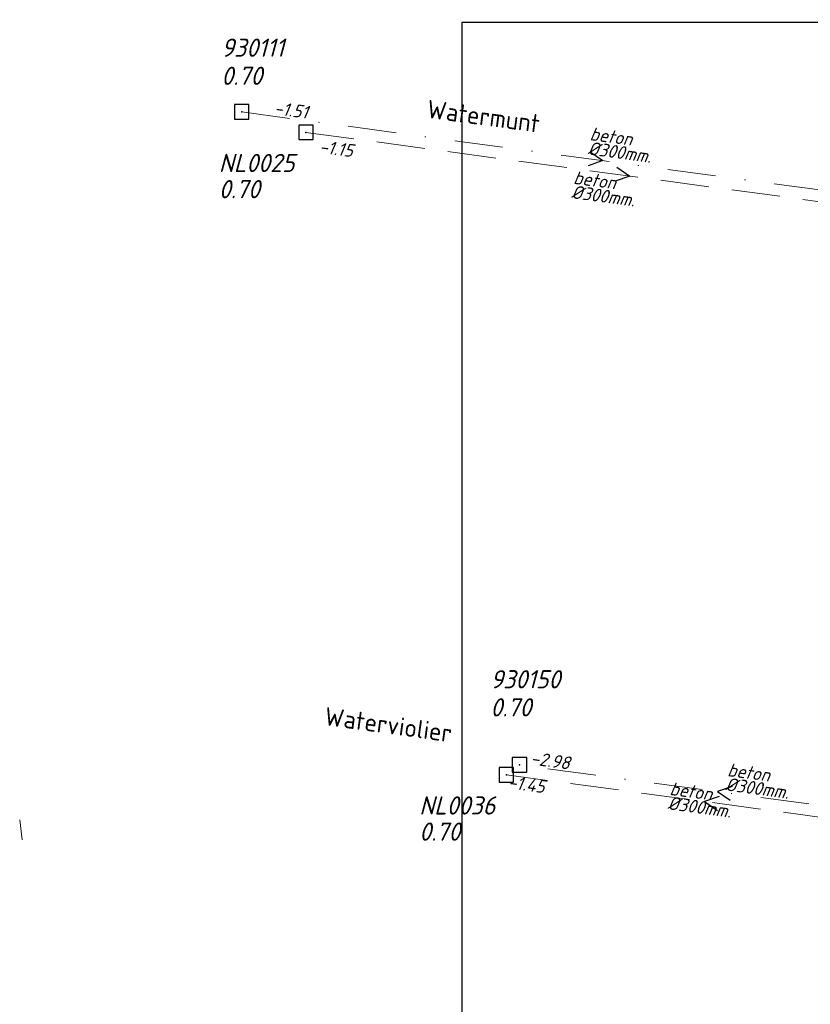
# Model space of a CAD drawing. Header units: metres. Extents: x 152202 to 157341, y 461610 to 468701.
# Tile 215 of 238: x 154139 to 154221, y 468213 to 468315. Entities that reach past the tile are written whole.
import ezdxf
from ezdxf.enums import TextEntityAlignment as Align
from ezdxf.lldxf.tags import DXFTag

# ---------------------------------------------------------------- set-up
doc = ezdxf.new("R2010")
doc.units = ezdxf.units.M
doc.header["$PDMODE"] = 64
doc.header["$PDSIZE"] = 1.5
doc.linetypes.add('RI-HWA', pattern=[7.4, 5, -2.4])
doc.linetypes.add('RI-VWA', pattern=[11, 5, -3, 0, -3])
doc.layers.get('0').update_dxf_attribs({"linetype": 'CONTINUOUS'})
doc.layers.get('DEFPOINTS').update_dxf_attribs({"linetype": 'CONTINUOUS'})
for name, color, linetype, lineweight in [('B-OI-RI-DRUK-G', 190, 'RI-PERS', 18), ('B-OI-RI-HWA-BOB-T18', 150, 'CONTINUOUS', 18), ('B-OI-RI-HWA-MATERIAAL-T18', 150, 'CONTINUOUS', 18), ('B-OI-RI-HWA-PUTDEKSELHOOGTE-T25', 150, 'CONTINUOUS', 25), ('B-OI-RI-HWA-PUTNUMMER-T25', 150, 'CONTINUOUS', 25), ('B-OI-RI-HWA_DIAMETER-T18', 150, 'CONTINUOUS', 18), ('B-OI-RI-HWA_RIOOLPUT-S', 150, 'CONTINUOUS', 25), ('B-OI-RI-HWA_TRANSPORTLEIDING-G', 150, 'RI-HWA', 18), ('B-OI-RI-STROOMRICHTING-S', 252, 'CONTINUOUS', 25), ('B-OI-RI-VWA-BOB-T18', 34, 'CONTINUOUS', 18), ('B-OI-RI-VWA-DIAMETER-T18', 34, 'CONTINUOUS', 18), ('B-OI-RI-VWA-MATERIAAL-T18', 34, 'CONTINUOUS', 18), ('B-OI-RI-VWA_PUTDEKSELHOOGTE-T25', 34, 'CONTINUOUS', 25), ('B-OI-RI-VWA_PUTNUMMER-T25', 34, 'CONTINUOUS', 25), ('B-OI-RI-VWA_RIOOLPUT-S', 34, 'CONTINUOUS', 25), ('B-OI-RI-VWA_TRANSPORTLEIDING-G', 34, 'RI-VWA', 18), ('B-RO-OG-TOPOGRAFIE-T18', 2, 'CONTINUOUS', 18)]:
    doc.layers.add(name, color=color, linetype=linetype, lineweight=lineweight)
doc.styles.add('NLCS-ISO-M200-T18', font='NLCS-ISO.ttf', dxfattribs={"height": 360})
doc.styles.add('NLCS-ISO-M750-T18_CURSIEF', font='NLCS-ISO.ttf', dxfattribs={"oblique": 15, "height": 1.35})
doc.styles.add('NLCS-ISO-M750-T25_CURSIEF', font='NLCS-ISO.ttf', dxfattribs={"oblique": 15, "height": 1.875})
tags = doc.linetypes.add('RI-PERS', pattern='A,7,-2,["P",Standard,S=1.8,R=0,X=-0.5,Y=-0.9],-2,7,-2,[102,NLCS.SHX,S=1,R=180,X=0,Y=0],-2', length=22).pattern_tags.tags
tags[6] = DXFTag(74, 10)

# ---------------------------------------------------------------- blocks, each defined once
blk = doc.blocks.new('ACMAP_ANN_TEMPLATE_hwa-diam')
at = {"style": 'NLCS-ISO-M750-T18_CURSIEF', "oblique": 15}
blk.add_attdef('hwa-diam', (-3.7, -1.3), '', height=1.35, dxfattribs=at)
blk = doc.blocks.new('ACMAP_ANN_TEMPLATE_hwa-materiaal')
at = {"style": 'NLCS-ISO-M750-T18_CURSIEF', "oblique": 15}
blk.add_attdef('hwa-mat', (-3.7, 0.2), '', height=1.35, dxfattribs=at)
blk = doc.blocks.new('ACMAP_ANN_TEMPLATE_hwa-nap-l')
at = {"style": 'NLCS-ISO-M750-T18_CURSIEF', "oblique": 15}
blk.add_attdef('hwa-nap-l', (3.3, 0.2), '', height=1.35, dxfattribs=at)
blk = doc.blocks.new('ACMAP_ANN_TEMPLATE_hwa-nap-r')
at = {"style": 'NLCS-ISO-M750-T18_CURSIEF', "oblique": 15}
blk.add_attdef('hwa-nap-r', (-5.6, 0.2), '', height=1.35, dxfattribs=at)
blk = doc.blocks.new('ACMAP_ANN_TEMPLATE_vwa-diam')
at = {"style": 'NLCS-ISO-M750-T18_CURSIEF', "oblique": 15}
blk.add_attdef('vwa-diam', (0.3, -1.3), '', height=1.35, dxfattribs=at)
blk = doc.blocks.new('ACMAP_ANN_TEMPLATE_vwa-materiaal')
at = {"style": 'NLCS-ISO-M750-T18_CURSIEF', "oblique": 15}
blk.add_attdef('vwa-mat', (0.3, 0.2), '', height=1.35, dxfattribs=at)
blk = doc.blocks.new('ACMAP_ANN_TEMPLATE_vwa-nap-l')
at = {"style": 'NLCS-ISO-M750-T18_CURSIEF', "oblique": 15}
blk.add_attdef('vwa-nap-l', (3.3, 0.2), '', height=1.35, dxfattribs=at)
blk = doc.blocks.new('ACMAP_ANN_TEMPLATE_vwa-nap-r')
at = {"style": 'NLCS-ISO-M750-T18_CURSIEF', "oblique": 15}
blk.add_attdef('vwa-nap-r', (-5.6, 0.2), '', height=1.35, dxfattribs=at)
blk = doc.blocks.new('ACMAP_ANN_TEMPLATE_hwa-puth')
at = {"color": 0, "linetype": 'ByBlock', "style": 'NLCS-ISO-M750-T25_CURSIEF', "oblique": 15}
blk.add_attdef('hwa-puth', (-9, -6.8), '', height=1.88, dxfattribs=at)
blk = doc.blocks.new('ACMAP_ANN_TEMPLATE_hwa-putnr')
at = {"color": 0, "linetype": 'ByBlock', "style": 'NLCS-ISO-M750-T25_CURSIEF', "oblique": 15}
blk.add_attdef('hwa-putnr', (-9, -4.1), '', height=1.88, dxfattribs=at)
blk = doc.blocks.new('ACMAP_ANN_TEMPLATE_vwa-puth')
at = {"style": 'NLCS-ISO-M750-T25_CURSIEF', "oblique": 15}
blk.add_attdef('vwa-puth', (-3, 5), '', height=1.88, dxfattribs=at)
blk = doc.blocks.new('ACMAP_ANN_TEMPLATE_vwa-putnr')
at = {"style": 'NLCS-ISO-M750-T25_CURSIEF', "oblique": 15}
blk.add_attdef('vaw-putnr', (-3, 7.9), '', height=1.88, dxfattribs=at)

msp = doc.modelspace()

# ---------------------------------------------------------------- linework, layer by layer
at = {"layer": 'B-OI-RI-DRUK-G'}
msp.add_line((154139.47, 468230.04), (154139.2, 468232.1), dxfattribs=at)
at = {"layer": 'B-OI-RI-HWA_RIOOLPUT-S', "transparency": 33554623}
for p in [(154168.77, 468303.06), (154189.47, 468236.74)]:
    msp.add_point(p, dxfattribs=at)
at = {"layer": 'B-OI-RI-HWA_TRANSPORTLEIDING-G', "transparency": 33554623}
for p, q in [((154168.77, 468303.06), (154235.66, 468294.04)), ((154230.38, 468231.22), (154189.47, 468236.74))]:
    msp.add_line(p, q, dxfattribs=at)
at = {"layer": 'B-OI-RI-STROOMRICHTING-S', "transparency": 33554623}
for points in [[(154198.11, 468301.04), (154199.44, 468300.14), (154197.92, 468299.61)], [(154200.88, 468299.46), (154202.21, 468298.55), (154200.69, 468298.03)], [(154212.78, 468235.54), (154211.26, 468235.02), (154212.59, 468234.11)], [(154211.45, 468234.5), (154209.92, 468233.98), (154211.26, 468233.07)]]:
    msp.add_lwpolyline(points, dxfattribs=at)
at = {"layer": 'B-OI-RI-VWA_RIOOLPUT-S', "transparency": 33554623}
for p in [(154162.13, 468305.17), (154190.82, 468237.77)]:
    msp.add_point(p, dxfattribs=at)
at = {"layer": 'B-OI-RI-VWA_TRANSPORTLEIDING-G', "transparency": 33554623}
for p, q in [((154162.13, 468305.17), (154236.75, 468295.1)), ((154231.7, 468232.26), (154190.82, 468237.77))]:
    msp.add_line(p, q, dxfattribs=at)
at = {"layer": 'DEFPOINTS', "flags": 128}
msp.add_lwpolyline([(154381.936, 468314.691), (154377.506, 468314.393), (154342.367, 468314.393), (154184.867, 468314.393), (154184.867, 468137.393), (154184.867, 468123.825), (154381.936, 468123.825)], close=True, dxfattribs=at)

# ---------------------------------------------------------------- block references
at = {"layer": 'B-OI-RI-HWA-BOB-T18', "transparency": 33554623}
ref = msp.add_blockref('ACMAP_ANN_TEMPLATE_hwa-nap-l', (154166.788, 468301.195), dxfattribs=dict(at, rotation=352.3200909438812))
ref.add_attrib('hwa-nap-l', '-1.15', (154170.086, 468300.952), dxfattribs={"layer": '0', "color": 0, "linetype": 'ByBlock', "height": 1.35, "rotation": 352.32009, "style": 'NLCS-ISO-M750-T18_CURSIEF', "oblique": 15})
ref = msp.add_blockref('ACMAP_ANN_TEMPLATE_hwa-nap-r', (154195.095, 468234.402), dxfattribs=dict(at, rotation=352.3154723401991))
ref.add_attrib('hwa-nap-r', '-1.45', (154189.572, 468235.349), dxfattribs={"layer": '0', "color": 0, "linetype": 'ByBlock', "height": 1.35, "rotation": 352.31547, "style": 'NLCS-ISO-M750-T18_CURSIEF', "oblique": 15})
at = {"layer": 'B-OI-RI-HWA-MATERIAAL-T18', "transparency": 33554623}
ref = msp.add_blockref('ACMAP_ANN_TEMPLATE_hwa-materiaal', (154199.977, 468297.065), dxfattribs=dict(at, rotation=352.3200909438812))
ref.add_attrib('hwa-mat', 'beton', (154196.337, 468297.758), dxfattribs={"layer": '0', "color": 0, "linetype": 'ByBlock', "height": 1.35, "rotation": 352.32009, "style": 'NLCS-ISO-M750-T18_CURSIEF', "oblique": 15})
ref = msp.add_blockref('ACMAP_ANN_TEMPLATE_hwa-materiaal', (154209.925, 468233.98), dxfattribs=dict(at, rotation=352.3154723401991))
ref.add_attrib('hwa-mat', 'beton', (154206.285, 468234.673), dxfattribs={"layer": '0', "color": 0, "linetype": 'ByBlock', "height": 1.35, "rotation": 352.31547, "style": 'NLCS-ISO-M750-T18_CURSIEF', "oblique": 15})
at = {"layer": 'B-OI-RI-HWA-PUTDEKSELHOOGTE-T25', "transparency": 33554623}
for p in [(154168.77, 468303.06), (154189.47, 468236.74)]:
    msp.add_blockref('ACMAP_ANN_TEMPLATE_hwa-puth', p, dxfattribs=at).add_auto_attribs({'hwa-puth': '0.70'})
at = {"layer": 'B-OI-RI-HWA-PUTNUMMER-T25', "transparency": 33554623}
for p, values in [((154168.77, 468303.06), {'hwa-putnr': 'NL0025'}), ((154189.47, 468236.74), {'hwa-putnr': 'NL0036'})]:
    msp.add_blockref('ACMAP_ANN_TEMPLATE_hwa-putnr', p, dxfattribs=at).add_auto_attribs(values)
at = {"layer": 'B-OI-RI-HWA_DIAMETER-T18', "transparency": 33554623}
ref = msp.add_blockref('ACMAP_ANN_TEMPLATE_hwa-diam', (154199.977, 468297.065), dxfattribs=dict(at, rotation=352.3200909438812))
ref.add_attrib('hwa-diam', '%%c300mm.', (154196.137, 468296.271), dxfattribs={"layer": '0', "color": 0, "linetype": 'ByBlock', "height": 1.35, "rotation": 352.32009, "style": 'NLCS-ISO-M750-T18_CURSIEF', "oblique": 15})
ref = msp.add_blockref('ACMAP_ANN_TEMPLATE_hwa-diam', (154209.925, 468233.98), dxfattribs=dict(at, rotation=352.3154723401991))
ref.add_attrib('hwa-diam', '%%c300mm.', (154206.084, 468233.186), dxfattribs={"layer": '0', "color": 0, "linetype": 'ByBlock', "height": 1.35, "rotation": 352.31547, "style": 'NLCS-ISO-M750-T18_CURSIEF', "oblique": 15})
at = {"layer": 'B-OI-RI-VWA-BOB-T18', "transparency": 33554623}
ref = msp.add_blockref('ACMAP_ANN_TEMPLATE_vwa-nap-l', (154162.13, 468305.17), dxfattribs=dict(at, rotation=352.3143423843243))
ref.add_attrib('vwa-nap-l', '-1.51', (154165.427, 468304.927), dxfattribs={"layer": '0', "color": 0, "linetype": 'ByBlock', "height": 1.35, "rotation": 352.31434, "style": 'NLCS-ISO-M750-T18_CURSIEF', "oblique": 15})
ref = msp.add_blockref('ACMAP_ANN_TEMPLATE_vwa-nap-r', (154197.435, 468236.871), dxfattribs=dict(at, rotation=352.3236655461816))
ref.add_attrib('vwa-nap-r', '-2.98', (154191.912, 468237.817), dxfattribs={"layer": '0', "color": 0, "linetype": 'ByBlock', "height": 1.35, "rotation": 352.32367, "style": 'NLCS-ISO-M750-T18_CURSIEF', "oblique": 15})
at = {"layer": 'B-OI-RI-VWA-DIAMETER-T18', "transparency": 33554623}
ref = msp.add_blockref('ACMAP_ANN_TEMPLATE_vwa-diam', (154197.71, 468302.11), dxfattribs=dict(at, rotation=352.3143423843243))
ref.add_attrib('vwa-diam', '%%c300mm.', (154197.834, 468300.782), dxfattribs={"layer": '0', "color": 0, "linetype": 'ByBlock', "height": 1.35, "rotation": 352.31434, "style": 'NLCS-ISO-M750-T18_CURSIEF', "oblique": 15})
ref = msp.add_blockref('ACMAP_ANN_TEMPLATE_vwa-diam', (154211.923, 468236.46), dxfattribs=dict(at, rotation=352.3236655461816))
ref.add_attrib('vwa-diam', '%%c300mm.', (154212.046, 468235.131), dxfattribs={"layer": '0', "color": 0, "linetype": 'ByBlock', "height": 1.35, "rotation": 352.32367, "style": 'NLCS-ISO-M750-T18_CURSIEF', "oblique": 15})
at = {"layer": 'B-OI-RI-VWA-MATERIAAL-T18', "transparency": 33554623}
ref = msp.add_blockref('ACMAP_ANN_TEMPLATE_vwa-materiaal', (154197.71, 468302.11), dxfattribs=dict(at, rotation=352.3143423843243))
ref.add_attrib('vwa-mat', 'beton', (154198.034, 468302.268), dxfattribs={"layer": '0', "color": 0, "linetype": 'ByBlock', "height": 1.35, "rotation": 352.31434, "style": 'NLCS-ISO-M750-T18_CURSIEF', "oblique": 15})
ref = msp.add_blockref('ACMAP_ANN_TEMPLATE_vwa-materiaal', (154211.923, 468236.46), dxfattribs=dict(at, rotation=352.3236655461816))
ref.add_attrib('vwa-mat', 'beton', (154212.247, 468236.618), dxfattribs={"layer": '0', "color": 0, "linetype": 'ByBlock', "height": 1.35, "rotation": 352.32367, "style": 'NLCS-ISO-M750-T18_CURSIEF', "oblique": 15})
at = {"layer": 'B-OI-RI-VWA_PUTDEKSELHOOGTE-T25', "transparency": 33554623}
ref = msp.add_blockref('ACMAP_ANN_TEMPLATE_vwa-puth', (154163.029, 468302.965), dxfattribs=at)
ref.add_attrib('vwa-puth', '0.70', (154160.029, 468307.965), dxfattribs={"layer": '0', "color": 0, "linetype": 'ByBlock', "height": 1.875, "style": 'NLCS-ISO-M750-T25_CURSIEF', "oblique": 15})
ref = msp.add_blockref('ACMAP_ANN_TEMPLATE_vwa-puth', (154190.82, 468237.77), dxfattribs=at)
ref.add_attrib('vwa-puth', '0.70', (154187.82, 468242.77), dxfattribs={"layer": '0', "color": 0, "linetype": 'ByBlock', "height": 1.875, "style": 'NLCS-ISO-M750-T25_CURSIEF', "oblique": 15})
at = {"layer": 'B-OI-RI-VWA_PUTNUMMER-T25', "transparency": 33554623}
ref = msp.add_blockref('ACMAP_ANN_TEMPLATE_vwa-putnr', (154163.029, 468302.965), dxfattribs=at)
ref.add_attrib('vaw-putnr', '930111', (154160.029, 468310.865), dxfattribs={"layer": '0', "color": 0, "linetype": 'ByBlock', "height": 1.875, "style": 'NLCS-ISO-M750-T25_CURSIEF', "oblique": 15})
ref = msp.add_blockref('ACMAP_ANN_TEMPLATE_vwa-putnr', (154190.82, 468237.77), dxfattribs=at)
ref.add_attrib('vaw-putnr', '930150', (154187.82, 468245.67), dxfattribs={"layer": '0', "color": 0, "linetype": 'ByBlock', "height": 1.875, "style": 'NLCS-ISO-M750-T25_CURSIEF', "oblique": 15})

# ---------------------------------------------------------------- texts
at = {"layer": 'B-RO-OG-TOPOGRAFIE-T18', "style": 'NLCS-ISO-M200-T18'}
for s, rotation, p in [('Watermunt', 352.4, (154187.107, 468304.723)), ('Waterviolier', 352.2, (154177.288, 468241.916))]:
    msp.add_text(s, height=1.875, rotation=rotation, dxfattribs=at).set_placement(p, align=Align.MIDDLE)

doc.saveas('drawing.dxf')
